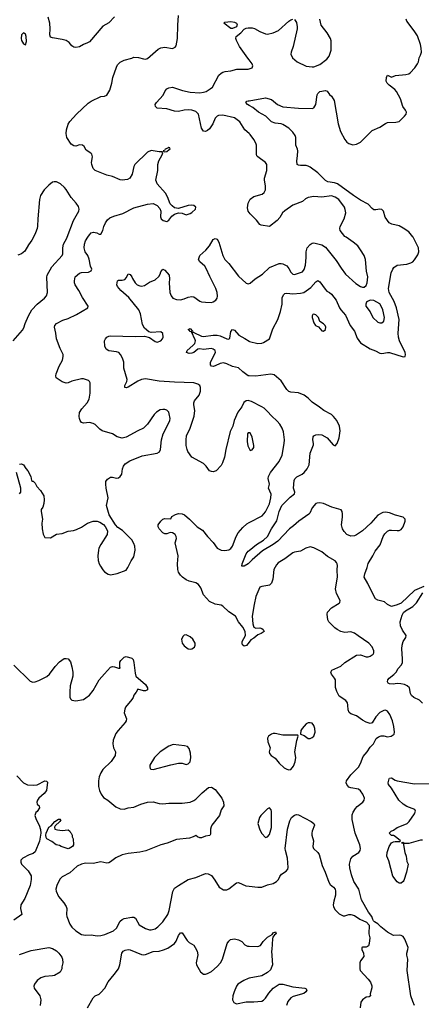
# Model space of a CAD drawing. Header units: inches. Extents: x 2134017 to 2292458, y 756222 to 916513.
# Tile 12 of 256: x 2197630 to 2201779, y 802083 to 812245. Entities that reach past the tile are written whole.
import ezdxf

# ---------------------------------------------------------------- set-up
doc = ezdxf.new("R2010")
doc.units = ezdxf.units.IN
doc.header["$MEASUREMENT"] = 0
for name, color, linetype in [('C1890', 7, 'Continuous'), ('C1891', 7, 'Continuous'), ('C2800', 7, 'Continuous'), ('C2801', 7, 'Continuous')]:
    doc.layers.add(name, color=color, linetype=linetype)

msp = doc.modelspace()

# ---------------------------------------------------------------- linework, layer by layer
at = {"layer": 'C1890', "color": 5}
for points, elevation in [([(2197563, 808930), (2197661, 809039), (2197674, 809066), (2197686, 809110), (2197720, 809190), (2197756, 809250), (2197810, 809309), (2197886, 809370), (2197906, 809394), (2197917, 809430), (2197911, 809589), (2197914, 809610), (2197964, 809696), (2198070, 809810), (2198076, 809830), (2198075, 809890), (2198083, 809930), (2198117, 809990), (2198121, 810000)], 380), ([(2197772, 810000), (2197757, 809970), (2197720, 809920), (2197685, 809855), (2197651, 809829), (2197610, 809814)], 380), ([(2197630, 807656), (2197650, 807661), (2197670, 807650), (2197693, 807613), (2197715, 807590), (2197745, 807530), (2197754, 807490), (2197762, 807482), (2197770, 807482), (2197790, 807462), (2197808, 807428), (2197847, 807387), (2197879, 807330), (2197883, 807290), (2197880, 807250), (2197870, 807215), (2197851, 807190), (2197851, 807170), (2197865, 807090), (2197861, 807050), (2197863, 806990), (2197874, 806934), (2197890, 806902), (2197950, 806896), (2198010, 806936), (2198070, 806941), (2198130, 806965), (2198187, 806973), (2198217, 806983), (2198270, 807008), (2198332, 807048), (2198390, 807071), (2198430, 807068), (2198460, 807060), (2198495, 807035), (2198514, 807014), (2198537, 806970), (2198533, 806930), (2198470, 806829), (2198448, 806790), (2198443, 806770), (2198439, 806710), (2198442, 806662), (2198451, 806630), (2198464, 806604), (2198488, 806568), (2198507, 806547), (2198543, 806523), (2198570, 806515), (2198638, 806530), (2198730, 806565), (2198749, 806590), (2198781, 806659), (2198810, 806702), (2198822, 806770), (2198820, 806810), (2198810, 806839), (2198790, 806876), (2198693, 806973), (2198645, 807005), (2198619, 807030), (2198556, 807136), (2198528, 807230), (2198544, 807310), (2198525, 807410), (2198520, 807450), (2198521, 807479), (2198536, 807504), (2198570, 807524), (2198590, 807524), (2198630, 807513), (2198650, 807518), (2198669, 807530), (2198684, 807556), (2198692, 807610), (2198702, 807638), (2198720, 807660), (2198767, 807693), (2198896, 807744), (2199049, 807771), (2199075, 807785), (2199085, 807810), (2199095, 807910), (2199112, 807970), (2199155, 808050), (2199182, 808110), (2199184, 808130), (2199176, 808176), (2199170, 808193), (2199150, 808215), (2199130, 808222), (2199110, 808223), (2199083, 808217), (2199045, 808195), (2199019, 808170), (2198950, 808070), (2198911, 808030), (2198850, 808003), (2198730, 807935), (2198690, 807925), (2198639, 807939), (2198590, 807971), (2198483, 808003), (2198458, 808018), (2198410, 808066), (2198390, 808079), (2198350, 808089), (2198290, 808081), (2198270, 808089), (2198255, 808110), (2198249, 808130), (2198245, 808150), (2198250, 808190), (2198273, 808230), (2198327, 808290), (2198348, 808330), (2198359, 808390), (2198357, 808497), (2198351, 808511), (2198340, 808520), (2198290, 808538), (2198270, 808540), (2198170, 808514), (2198130, 808496), (2198110, 808494), (2198068, 808508), (2198007, 808550), (2198004, 808570), (2198009, 808590), (2198037, 808670), (2198072, 808730), (2198081, 808770), (2198078, 808790), (2198050, 808850), (2198012, 808950), (2198005, 809010), (2197990, 809070), (2197995, 809090), (2198010, 809110), (2198075, 809145), (2198130, 809162), (2198219, 809201), (2198334, 809270), (2198337, 809290), (2198278, 809378), (2198243, 809450), (2198204, 809510), (2198196, 809530), (2198195, 809550), (2198205, 809590), (2198250, 809630), (2198270, 809636), (2198341, 809639), (2198370, 809652), (2198375, 809670), (2198362, 809702), (2198348, 809772), (2198333, 809810), (2198306, 809850), (2198295, 809890), (2198300, 809930), (2198310, 809962), (2198334, 810000)], 360), ([(2200000, 808312), (2199990, 808316), (2199970, 808310), (2199947, 808293), (2199925, 808250), (2199885, 808195), (2199847, 808110), (2199831, 808049), (2199804, 807996), (2199759, 807810), (2199747, 807730), (2199727, 807670), (2199710, 807645), (2199659, 807590), (2199630, 807580), (2199610, 807581), (2199590, 807588), (2199558, 807638), (2199530, 807665), (2199410, 807730), (2199368, 807790), (2199359, 807810), (2199351, 807849), (2199350, 807910), (2199355, 807950), (2199391, 808029), (2199433, 808153), (2199438, 808210), (2199428, 808270), (2199429, 808290), (2199437, 808310), (2199485, 808370), (2199499, 808410), (2199499, 808450), (2199490, 808470), (2199470, 808484), (2199430, 808496), (2199230, 808503), (2199070, 808514), (2198930, 808540), (2198890, 808532), (2198850, 808516), (2198750, 808453), (2198730, 808447), (2198715, 808450), (2198716, 808470), (2198736, 808510), (2198739, 808530), (2198707, 808650), (2198707, 808710), (2198692, 808750), (2198672, 808790), (2198653, 808810), (2198630, 808818), (2198550, 808827), (2198523, 808843), (2198510, 808874), (2198505, 808930), (2198516, 808950), (2198532, 808968), (2198550, 808979), (2198570, 808983), (2198824, 808976), (2198919, 808979), (2198970, 808965), (2199030, 808923), (2199050, 808918), (2199089, 808930), (2199106, 808950), (2199113, 808970), (2199110, 809006), (2199090, 809025), (2198990, 809015), (2198964, 809024), (2198920, 809060), (2198898, 809098), (2198879, 809210), (2198861, 809250), (2198759, 809379), (2198676, 809450), (2198642, 809490), (2198635, 809510), (2198641, 809550), (2198650, 809557), (2198690, 809557), (2198716, 809564), (2198735, 809585), (2198750, 809622), (2198770, 809615), (2198790, 809591), (2198795, 809575), (2198825, 809530), (2198845, 809510), (2198870, 809497), (2198890, 809494), (2198918, 809502), (2198970, 809536), (2199030, 809560), (2199067, 809593), (2199082, 809618), (2199090, 809642), (2199110, 809671), (2199130, 809661), (2199175, 809610), (2199179, 809570), (2199173, 809530), (2199180, 809430), (2199194, 809394), (2199214, 809370), (2199250, 809356), (2199290, 809354), (2199330, 809363), (2199370, 809380), (2199410, 809388), (2199430, 809383), (2199490, 809341), (2199510, 809332), (2199548, 809328), (2199610, 809327), (2199630, 809333), (2199655, 809350), (2199670, 809370), (2199674, 809390), (2199671, 809430), (2199658, 809470), (2199593, 809593), (2199557, 809677), (2199542, 809702), (2199490, 809745), (2199479, 809770), (2199490, 809811), (2199554, 809866), (2199590, 809910), (2199630, 809975), (2199650, 809987), (2199670, 809981), (2199688, 809950), (2199728, 809810), (2199749, 809769), (2199790, 809730), (2199890, 809599), (2199970, 809527), (2199990, 809519), (2200000, 809522)], 340), ([(2200000, 808568), (2199990, 808568), (2199934, 808610), (2199892, 808652), (2199827, 808667), (2199770, 808693), (2199737, 808703), (2199702, 808698), (2199650, 808671), (2199630, 808666), (2199610, 808669), (2199603, 808683), (2199603, 808710), (2199652, 808810), (2199648, 808830), (2199630, 808845), (2199613, 808850), (2199530, 808840), (2199490, 808849), (2199470, 808844), (2199430, 808810), (2199410, 808802), (2199381, 808801), (2199353, 808810), (2199360, 808830), (2199419, 808881), (2199438, 808902), (2199444, 808916), (2199446, 808930), (2199442, 808942), (2199405, 809025), (2199390, 809027), (2199381, 809041), (2199370, 809049), (2199390, 809059), (2199414, 809030), (2199418, 809022), (2199414, 809014), (2199421, 809019), (2199430, 809016), (2199510, 808978), (2199530, 808974), (2199628, 808988), (2199670, 808988), (2199701, 808981), (2199770, 808951), (2199790, 808947), (2199801, 808959), (2199813, 809027), (2199830, 809047), (2199850, 809042), (2199895, 808990), (2199956, 808956), (2200000, 808926)], 320), ([(2200000, 807981), (2199990, 807981), (2199985, 807970), (2199981, 807890), (2199986, 807846), (2200000, 807818)], 360), ([(2197630, 807352), (2197642, 807370), (2197641, 807410), (2197599, 807570)], 360), ([(2200000, 805821), (2199973, 805787), (2199950, 805780), (2199933, 805793), (2199927, 805810), (2199929, 805829), (2199963, 805890), (2199961, 805930), (2199936, 805976), (2199890, 806030), (2199861, 806090), (2199790, 806134), (2199730, 806193), (2199710, 806203), (2199650, 806213), (2199590, 806240), (2199530, 806310), (2199501, 806381), (2199477, 806417), (2199450, 806434), (2199382, 806450), (2199350, 806464), (2199313, 806490), (2199290, 806513), (2199270, 806544), (2199264, 806570), (2199262, 806630), (2199266, 806710), (2199235, 806845), (2199249, 806890), (2199247, 806910), (2199236, 806930), (2199210, 806950), (2199186, 806954), (2199150, 806937), (2199130, 806939), (2199110, 806949), (2199070, 806989), (2199062, 807010), (2199062, 807030), (2199089, 807070), (2199109, 807091), (2199130, 807096), (2199190, 807092), (2199203, 807117), (2199241, 807139), (2199270, 807148), (2199310, 807145), (2199333, 807133), (2199384, 807090), (2199464, 807010), (2199518, 806978), (2199572, 806910), (2199630, 806850), (2199671, 806790), (2199710, 806770), (2199750, 806765), (2199790, 806774), (2199810, 806786), (2199830, 806811), (2199868, 806910), (2199888, 806950), (2199935, 807005), (2199977, 807043), (2200000, 807055)], 340), ([(2200000, 806639), (2199990, 806629), (2199950, 806606), (2199925, 806605), (2199928, 806630), (2199970, 806733), (2199990, 806758), (2200000, 806766)], 320), ([(2197570, 805582), (2197739, 805419), (2197768, 805408), (2197790, 805410), (2197830, 805424), (2197910, 805466), (2197938, 805490), (2197998, 805570), (2198042, 805618), (2198090, 805653), (2198112, 805652), (2198130, 805648), (2198156, 805616), (2198170, 805565), (2198179, 805510), (2198178, 805470), (2198152, 805370), (2198147, 805307), (2198150, 805252), (2198156, 805236), (2198170, 805223), (2198210, 805215), (2198290, 805230), (2198315, 805245), (2198350, 805274), (2198390, 805321), (2198450, 805430), (2198505, 805495), (2198570, 805562), (2198590, 805570), (2198610, 805567), (2198650, 805551), (2198668, 805552), (2198664, 805564), (2198665, 805615), (2198674, 805630), (2198710, 805666), (2198731, 805671), (2198790, 805656), (2198801, 805641), (2198811, 805609), (2198822, 805502), (2198831, 805471), (2198930, 805385), (2198951, 805350), (2198952, 805330), (2198930, 805319), (2198910, 805319), (2198850, 805335), (2198835, 805305), (2198810, 805275), (2198803, 805250), (2198790, 805230), (2198723, 805150), (2198715, 805130), (2198711, 805091), (2198734, 805030), (2198731, 805010), (2198719, 804990), (2198647, 804910), (2198624, 804876), (2198597, 804810), (2198591, 804770), (2198601, 804730), (2198620, 804690), (2198615, 804650), (2198576, 804590), (2198490, 804505), (2198468, 804472), (2198452, 804430), (2198445, 804390), (2198445, 804330), (2198454, 804290), (2198473, 804250), (2198497, 804217), (2198541, 804190), (2198622, 804122), (2198670, 804101), (2198710, 804098), (2198750, 804110), (2198810, 804119), (2198883, 804150), (2198950, 804169), (2199010, 804171), (2199070, 804155), (2199110, 804152), (2199170, 804160), (2199310, 804160), (2199390, 804170), (2199430, 804186), (2199450, 804199), (2199514, 804266), (2199581, 804319), (2199610, 804324), (2199650, 804300), (2199720, 804210), (2199736, 804170), (2199738, 804130), (2199711, 804089), (2199695, 804030), (2199615, 803930), (2199607, 803913), (2199602, 803890), (2199603, 803837), (2199596, 803824), (2199550, 803818), (2199510, 803800), (2199490, 803801), (2199466, 803810), (2199450, 803826), (2199422, 803810), (2199383, 803797), (2199250, 803785), (2199153, 803747), (2199090, 803728), (2198934, 803666), (2198870, 803653), (2198750, 803640), (2198690, 803627), (2198624, 803596), (2198570, 803553), (2198550, 803544), (2198530, 803541), (2198470, 803552), (2198390, 803537), (2198310, 803538), (2198270, 803530), (2198224, 803510), (2198150, 803441), (2198070, 803400), (2198046, 803374), (2198013, 803310), (2198005, 803270), (2198007, 803250), (2198030, 803196), (2198086, 803130), (2198112, 803092), (2198116, 803070), (2198114, 803010), (2198117, 802990), (2198150, 802910), (2198170, 802879), (2198210, 802840), (2198270, 802802), (2198310, 802795), (2198370, 802798), (2198430, 802790), (2198470, 802792), (2198510, 802802), (2198600, 802840), (2198630, 802870), (2198670, 802940), (2198690, 802959), (2198711, 802969), (2198790, 802982), (2198810, 802982), (2198827, 802970), (2198864, 802904), (2198930, 802866), (2198973, 802853), (2198990, 802853), (2199030, 802863), (2199059, 802881), (2199110, 802933), (2199161, 803010), (2199174, 803050), (2199213, 803247), (2199230, 803281), (2199270, 803310), (2199370, 803372), (2199450, 803390), (2199550, 803432), (2199578, 803430), (2199610, 803411), (2199645, 803365), (2199690, 803291), (2199736, 803264), (2199770, 803265), (2199790, 803275), (2199870, 803337), (2199890, 803339), (2199967, 803307), (2200000, 803303)], 340), ([(2197602, 804442), (2197670, 804368), (2197710, 804348), (2197770, 804344), (2197810, 804349), (2197890, 804388), (2197907, 804387), (2197917, 804377), (2197906, 804290), (2197882, 804258), (2197829, 804211), (2197814, 804190), (2197808, 804168), (2197810, 804150), (2197832, 804132), (2197836, 804110), (2197810, 804073), (2197796, 804064), (2197788, 804032), (2197800, 803990), (2197833, 803930), (2197847, 803887), (2197849, 803850), (2197834, 803766), (2197790, 803656), (2197770, 803640), (2197730, 803627), (2197662, 803590), (2197642, 803570), (2197641, 803550), (2197650, 803530), (2197719, 803459), (2197750, 803410), (2197750, 803370), (2197740, 803310), (2197685, 803175), (2197643, 803110), (2197639, 803070), (2197654, 803010), (2197571, 802950)], 320), ([(2198330, 802045), (2198391, 802149), (2198411, 802169), (2198450, 802188), (2198470, 802204), (2198511, 802250), (2198545, 802315), (2198607, 802390), (2198650, 802450), (2198666, 802490), (2198686, 802610), (2198701, 802630), (2198720, 802640), (2198750, 802647), (2198770, 802646), (2198890, 802595), (2198910, 802593), (2198930, 802596), (2199010, 802626), (2199070, 802632), (2199116, 802644), (2199159, 802661), (2199230, 802711), (2199247, 802733), (2199270, 802794), (2199290, 802819), (2199310, 802821), (2199361, 802741), (2199381, 802721), (2199430, 802692), (2199444, 802670), (2199464, 802630), (2199471, 802592), (2199454, 802510), (2199457, 802490), (2199497, 802417), (2199530, 802394), (2199550, 802393), (2199570, 802399), (2199610, 802421), (2199670, 802472), (2199704, 802510), (2199724, 802550), (2199775, 802710), (2199790, 802735), (2199809, 802750), (2199850, 802760), (2199890, 802748), (2199924, 802730), (2199957, 802697), (2199984, 802684), (2200000, 802683)], 320), ([(2197630, 802598), (2197750, 802639), (2197930, 802670), (2197970, 802659), (2198010, 802633), (2198036, 802610), (2198065, 802570), (2198073, 802550), (2198076, 802510), (2198065, 802470), (2198067, 802450), (2198047, 802413), (2197990, 802381), (2197970, 802375), (2197890, 802370), (2197850, 802356), (2197810, 802327), (2197784, 802290), (2197778, 802270), (2197779, 802250), (2197840, 802170), (2197850, 802130), (2197843, 802070)], 320), ([(2200000, 802351), (2199990, 802349), (2199944, 802330), (2199884, 802290), (2199869, 802270), (2199845, 802210), (2199833, 802170), (2199830, 802130), (2199842, 802102), (2199870, 802088), (2199970, 802109), (2200000, 802108)], 320)]:
    msp.add_lwpolyline(points, dxfattribs=dict(at, elevation=elevation))
for points, elevation in [([(2199350, 805897), (2199330, 805893), (2199318, 805882), (2199303, 805850), (2199307, 805810), (2199330, 805781), (2199370, 805751), (2199390, 805747), (2199410, 805751), (2199435, 805770), (2199444, 805790), (2199444, 805810), (2199419, 805850), (2199390, 805877)], 360), ([(2199217, 804763), (2199170, 804748), (2199080, 804690), (2199023, 804630), (2198976, 804550), (2198974, 804534), (2198978, 804518), (2198985, 804510), (2199010, 804506), (2199190, 804556), (2199270, 804573), (2199310, 804573), (2199350, 804559), (2199370, 804564), (2199390, 804586), (2199399, 804630), (2199395, 804675), (2199382, 804722), (2199363, 804743), (2199332, 804752)], 360), ([(2198070, 803878), (2198130, 803882), (2198150, 803871), (2198155, 803855), (2198162, 803850), (2198172, 803830), (2198172, 803810), (2198182, 803790), (2198185, 803730), (2198176, 803710), (2198142, 803690), (2198130, 803688), (2198058, 803710), (2198042, 803722), (2198008, 803730), (2197964, 803764), (2197910, 803789), (2197903, 803803), (2197901, 803830), (2197904, 803850), (2197930, 803910), (2197954, 803926), (2197995, 803970), (2198030, 803993), (2198050, 803992), (2198054, 803986), (2198045, 803970), (2197997, 803923), (2197991, 803910), (2197992, 803892), (2198022, 803882)], 320)]:
    msp.add_lwpolyline(points, close=True, dxfattribs=dict(at, elevation=elevation))
at = {"layer": 'C1891', "color": 5}
for points, elevation in [([(2198610, 812276), (2198550, 812212), (2198490, 812177), (2198350, 812018), (2198330, 812005), (2198290, 811990), (2198250, 811964), (2198210, 811957), (2198190, 811963), (2198170, 811976), (2198143, 812010), (2198110, 812030), (2198070, 812041), (2197970, 812057), (2197950, 812065), (2197943, 812090), (2197946, 812150), (2197943, 812210), (2197926, 812270)], 360), ([(2198334, 810000), (2198350, 810026), (2198370, 810046), (2198393, 810053), (2198426, 810046), (2198450, 810033), (2198470, 810031), (2198490, 810070), (2198499, 810110), (2198516, 810150), (2198539, 810181), (2198561, 810199), (2198603, 810217), (2198695, 810245), (2198810, 810302), (2198950, 810342), (2199010, 810348), (2199049, 810329), (2199078, 810298), (2199090, 810270), (2199085, 810210), (2199091, 810190), (2199113, 810173), (2199150, 810162), (2199170, 810175), (2199201, 810219), (2199230, 810238), (2199270, 810251), (2199310, 810247), (2199350, 810231), (2199390, 810244), (2199410, 810256), (2199446, 810290), (2199449, 810310), (2199430, 810329), (2199410, 810331), (2199370, 810327), (2199270, 810296), (2199230, 810304), (2199204, 810324), (2199186, 810346), (2199157, 810417), (2199136, 810456), (2199052, 810550), (2199042, 810570), (2199038, 810590), (2199059, 810690), (2199058, 810750), (2199069, 810790), (2199102, 810850), (2199108, 810870), (2199102, 810882), (2199070, 810881), (2198990, 810896), (2198950, 810878), (2198819, 810750), (2198808, 810730), (2198793, 810650), (2198767, 810610), (2198745, 810595), (2198690, 810590), (2198670, 810592), (2198590, 810628), (2198530, 810642), (2198409, 810690), (2198389, 810710), (2198375, 810750), (2198372, 810770), (2198382, 810830), (2198376, 810856), (2198367, 810867), (2198318, 810898), (2198296, 810936), (2198279, 810950), (2198250, 810953), (2198210, 810940), (2198190, 810943), (2198162, 810962), (2198118, 811030), (2198110, 811070), (2198113, 811107), (2198132, 811168), (2198150, 811193), (2198216, 811270), (2198338, 811382), (2198370, 811404), (2198470, 811453), (2198505, 811455), (2198530, 811465), (2198561, 811519), (2198583, 811590), (2198591, 811650), (2198630, 811755), (2198642, 811778), (2198670, 811808), (2198710, 811829), (2198790, 811848), (2198810, 811858), (2198856, 811856), (2198910, 811841), (2198930, 811839), (2198950, 811844), (2199060, 811940), (2199090, 811956), (2199130, 811962), (2199210, 811947), (2199237, 811963), (2199246, 811974), (2199262, 812050), (2199264, 812190), (2199271, 812290)], 360), ([(2200000, 811830), (2199987, 811847), (2199902, 811970), (2199870, 812030), (2199864, 812050), (2199868, 812072), (2199914, 812110), (2199950, 812147), (2199970, 812158), (2199990, 812162), (2200000, 812162)], 340), ([(2200000, 811070), (2199956, 811110), (2199903, 811190), (2199850, 811231), (2199730, 811260), (2199684, 811256), (2199670, 811250), (2199650, 811230), (2199626, 811170), (2199590, 811120), (2199570, 811100), (2199550, 811090), (2199530, 811095), (2199510, 811125), (2199479, 811270), (2199450, 811297), (2199410, 811311), (2199374, 811314), (2199330, 811311), (2199270, 811297), (2199230, 811300), (2199150, 811325), (2199050, 811333), (2199033, 811350), (2199031, 811370), (2199042, 811390), (2199113, 811467), (2199134, 811510), (2199150, 811530), (2199170, 811542), (2199210, 811550), (2199313, 811513), (2199390, 811498), (2199490, 811490), (2199530, 811496), (2199555, 811505), (2199599, 811530), (2199623, 811550), (2199689, 811671), (2199710, 811693), (2199730, 811705), (2199752, 811712), (2199810, 811717), (2199875, 811735), (2199990, 811735), (2200000, 811739)], 340), ([(2200000, 811361), (2199983, 811370), (2199965, 811390), (2199977, 811403), (2199990, 811406), (2200000, 811408)], 320), ([(2198121, 810000), (2198186, 810174), (2198240, 810270), (2198245, 810290), (2198238, 810318), (2198213, 810353), (2198162, 810410), (2198111, 810491), (2198093, 810513), (2198052, 810550), (2198010, 810570), (2197988, 810572), (2197970, 810567), (2197930, 810536), (2197885, 810490), (2197845, 810430), (2197835, 810390), (2197817, 810190), (2197815, 810115), (2197810, 810090), (2197794, 810046), (2197772, 810000)], 380), ([(2200000, 810256), (2199991, 810270), (2199983, 810303), (2199990, 810350), (2200000, 810371)], 340)]:
    msp.add_lwpolyline(points, dxfattribs=dict(at, elevation=elevation))
for points, elevation in [([(2199830, 812153), (2199810, 812155), (2199739, 812210), (2199750, 812219), (2199810, 812227), (2199850, 812221), (2199870, 812211), (2199877, 812197), (2199870, 812170)], 340), ([(2197670, 812109), (2197648, 812090), (2197645, 812050), (2197651, 812030), (2197670, 811996), (2197690, 811985), (2197700, 812020), (2197697, 812070), (2197690, 812095)], 380), ([(2199170, 810926), (2199162, 810918), (2199134, 810910), (2199125, 810895), (2199114, 810890), (2199122, 810882), (2199150, 810885), (2199174, 810906), (2199186, 810910), (2199182, 810922)], 360)]:
    msp.add_lwpolyline(points, close=True, dxfattribs=dict(at, elevation=elevation))
at = {"layer": 'C2800', "color": 5}
for points, elevation in [([(2200000, 809522), (2200010, 809525), (2200064, 809570), (2200140, 809620), (2200210, 809686), (2200310, 809728), (2200330, 809730), (2200350, 809726), (2200390, 809704), (2200410, 809678), (2200430, 809639), (2200450, 809618), (2200470, 809614), (2200550, 809643), (2200570, 809667), (2200583, 809710), (2200591, 809791), (2200591, 809850), (2200601, 809890), (2200630, 809925), (2200650, 809938), (2200670, 809942), (2200750, 809923), (2200790, 809899), (2200899, 809759), (2200950, 809679), (2200997, 809617), (2201103, 809523), (2201150, 809493), (2201170, 809485), (2201190, 809485), (2201210, 809501), (2201220, 809530), (2201226, 809590), (2201213, 809650), (2201202, 809770), (2201187, 809810), (2201152, 809870), (2201122, 809910), (2201075, 809950), (2201001, 810000)], 340), ([(2200000, 808926), (2200003, 808923), (2200090, 808904), (2200130, 808906), (2200150, 808914), (2200209, 808951), (2200244, 809056), (2200297, 809150), (2200326, 809234), (2200340, 809310), (2200343, 809377), (2200359, 809410), (2200370, 809418), (2200390, 809421), (2200450, 809417), (2200530, 809421), (2200565, 809430), (2200638, 809482), (2200690, 809541), (2200710, 809555), (2200730, 809541), (2200784, 809464), (2200804, 809444), (2200830, 809430), (2200850, 809413), (2200900, 809350), (2200934, 809270), (2200947, 809250), (2200995, 809195), (2201043, 809090), (2201089, 809030), (2201117, 808957), (2201150, 808910), (2201250, 808848), (2201306, 808826), (2201350, 808803), (2201370, 808800), (2201429, 808811), (2201450, 808810), (2201590, 808764), (2201612, 808768), (2201617, 808790), (2201613, 808810), (2201552, 808930), (2201543, 808970), (2201539, 809010), (2201551, 809150), (2201524, 809270), (2201498, 809338), (2201447, 809430), (2201439, 809470), (2201469, 809631), (2201483, 809670), (2201494, 809686), (2201530, 809710), (2201630, 809722), (2201670, 809736), (2201690, 809747), (2201710, 809767), (2201742, 809818), (2201752, 809850), (2201748, 809890), (2201693, 810000)], 320), ([(2200000, 806766), (2200075, 806830), (2200150, 806873), (2200190, 806910), (2200230, 806990), (2200286, 807074), (2200312, 807168), (2200337, 807230), (2200423, 807317), (2200468, 807350), (2200471, 807370), (2200459, 807410), (2200467, 807490), (2200473, 807507), (2200492, 807528), (2200547, 807553), (2200568, 807570), (2200600, 807610), (2200622, 807650), (2200631, 807770), (2200664, 807856), (2200666, 807870), (2200657, 807910), (2200661, 807939), (2200670, 807951), (2200690, 807959), (2200717, 807963), (2200750, 807962), (2200808, 807928), (2200870, 807856), (2200890, 807847), (2200910, 807871), (2200930, 807930), (2200940, 808000), (2200934, 808050), (2200905, 808110), (2200871, 808151), (2200850, 808170), (2200772, 808210), (2200726, 808246), (2200650, 808296), (2200610, 808338), (2200569, 808369), (2200510, 808395), (2200430, 808401), (2200410, 808409), (2200390, 808429), (2200330, 808518), (2200258, 808578), (2200225, 808585), (2200070, 808567), (2200000, 808568)], 320), ([(2200000, 807055), (2200135, 807125), (2200170, 807167), (2200210, 807247), (2200226, 807310), (2200229, 807349), (2200202, 807410), (2200210, 807450), (2200198, 807510), (2200202, 807530), (2200221, 807570), (2200310, 807685), (2200343, 807750), (2200363, 807870), (2200364, 807910), (2200357, 807990), (2200341, 808030), (2200318, 808070), (2200290, 808103), (2200230, 808156), (2200190, 808202), (2200154, 808234), (2200131, 808251), (2200024, 808304), (2200000, 808312)], 340), ([(2200000, 807818), (2200010, 807798), (2200030, 807806), (2200049, 807830), (2200049, 807850), (2200030, 807935), (2200010, 807981), (2200000, 807981)], 360), ([(2201805, 806395), (2201710, 806352), (2201570, 806224), (2201530, 806205), (2201470, 806190), (2201430, 806210), (2201398, 806238), (2201330, 806254), (2201307, 806267), (2201285, 806305), (2201227, 806427), (2201187, 806490), (2201194, 806526), (2201221, 806590), (2201230, 806631), (2201278, 806710), (2201301, 806759), (2201355, 806825), (2201385, 806910), (2201401, 806939), (2201430, 806967), (2201450, 806976), (2201470, 806978), (2201530, 806973), (2201550, 806974), (2201570, 806982), (2201591, 807010), (2201612, 807070), (2201612, 807090), (2201590, 807111), (2201511, 807131), (2201450, 807156), (2201410, 807163), (2201381, 807159), (2201328, 807130), (2201259, 807050), (2201170, 806970), (2201110, 806928), (2201090, 806919), (2201050, 806916), (2201010, 806931), (2200981, 806961), (2200963, 806990), (2200954, 807030), (2200965, 807110), (2200966, 807146), (2200961, 807170), (2200950, 807186), (2200854, 807214), (2200770, 807250), (2200730, 807259), (2200704, 807256), (2200689, 807250), (2200653, 807207), (2200627, 807153), (2200618, 807142), (2200513, 807070), (2200459, 807021), (2200418, 806990), (2200296, 806864), (2200250, 806830), (2200137, 806763), (2200030, 806670), (2200000, 806639)], 320), ([(2201710, 802070), (2201690, 802110), (2201672, 802170), (2201633, 802433), (2201639, 802550), (2201629, 802589), (2201629, 802610), (2201641, 802650), (2201643, 802670), (2201610, 802754), (2201590, 802781), (2201572, 802792), (2201550, 802795), (2201490, 802793), (2201430, 802826), (2201362, 802882), (2201330, 802914), (2201295, 802935), (2201285, 802945), (2201277, 802957), (2201269, 802990), (2201234, 803034), (2201161, 803161), (2201133, 803270), (2201082, 803350), (2201058, 803418), (2201040, 803490), (2201038, 803530), (2201050, 803584), (2201070, 803611), (2201133, 803650), (2201146, 803670), (2201152, 803690), (2201144, 803730), (2201097, 803850), (2201064, 803990), (2201063, 804037), (2201074, 804066), (2201098, 804102), (2201116, 804124), (2201176, 804170), (2201189, 804190), (2201192, 804210), (2201176, 804250), (2201150, 804286), (2201130, 804304), (2201050, 804316), (2201030, 804324), (2201009, 804350), (2201004, 804370), (2201007, 804390), (2201050, 804450), (2201131, 804530), (2201152, 804568), (2201179, 804641), (2201221, 804690), (2201250, 804735), (2201286, 804770), (2201314, 804826), (2201335, 804845), (2201365, 804855), (2201390, 804855), (2201430, 804845), (2201468, 804850), (2201499, 804870), (2201503, 804890), (2201496, 804950), (2201482, 805010), (2201454, 805074), (2201430, 805109), (2201410, 805117), (2201390, 805116), (2201350, 805095), (2201308, 805050), (2201270, 804989), (2201250, 804981), (2201210, 804996), (2201170, 805015), (2201110, 805061), (2201050, 805081), (2201034, 805093), (2201022, 805122), (2201021, 805170), (2201015, 805195), (2200998, 805218), (2200930, 805264), (2200906, 805310), (2200894, 805354), (2200892, 805430), (2200883, 805450), (2200850, 805490), (2200845, 805510), (2200856, 805530), (2200947, 805573), (2200990, 805610), (2201110, 805685), (2201150, 805688), (2201210, 805668), (2201230, 805668), (2201250, 805675), (2201283, 805697), (2201289, 805710), (2201289, 805730), (2201270, 805773), (2201236, 805810), (2201125, 805885), (2201090, 805913), (2201050, 805927), (2200990, 805920), (2200949, 805929), (2200909, 805950), (2200884, 805970), (2200824, 806030), (2200814, 806050), (2200806, 806110), (2200809, 806130), (2200850, 806174), (2200930, 806222), (2200937, 806230), (2200942, 806250), (2200904, 806324), (2200893, 806370), (2200912, 806492), (2200908, 806568), (2200912, 806612), (2200911, 806630), (2200904, 806644), (2200890, 806660), (2200810, 806706), (2200750, 806753), (2200670, 806793), (2200630, 806804), (2200587, 806790), (2200530, 806758), (2200470, 806751), (2200450, 806743), (2200370, 806680), (2200300, 806640), (2200282, 806618), (2200256, 806570), (2200244, 806470), (2200232, 806430), (2200210, 806410), (2200195, 806405), (2200130, 806396), (2200110, 806389), (2200070, 806293), (2200051, 806210), (2200031, 806090), (2200037, 806010), (2200045, 805985), (2200050, 805974), (2200070, 805964), (2200110, 805968), (2200130, 805962), (2200147, 805950), (2200155, 805930), (2200126, 805910), (2200090, 805895), (2200050, 805862), (2200017, 805843), (2200000, 805821)], 340), ([(2201791, 805190), (2201761, 805221), (2201701, 805250), (2201677, 805270), (2201667, 805290), (2201655, 805350), (2201633, 805370), (2201604, 805384), (2201568, 805392), (2201530, 805395), (2201487, 805387), (2201449, 805389), (2201437, 805397), (2201428, 805410), (2201433, 805430), (2201446, 805450), (2201495, 805485), (2201518, 805510), (2201540, 805550), (2201574, 805586), (2201583, 805610), (2201586, 805650), (2201577, 805750), (2201580, 805790), (2201590, 805826), (2201619, 805870), (2201621, 805890), (2201583, 805943), (2201562, 805990), (2201560, 806030), (2201581, 806099), (2201595, 806125), (2201615, 806145), (2201692, 806190), (2201730, 806225), (2201795, 806330)], 320), ([(2201790, 803776), (2201770, 803777), (2201650, 803742), (2201602, 803742), (2201588, 803752), (2201574, 803750), (2201588, 803748), (2201595, 803735), (2201593, 803730), (2201609, 803648), (2201622, 803610), (2201630, 803558), (2201643, 803530), (2201626, 803446), (2201598, 803362), (2201590, 803349), (2201570, 803334), (2201550, 803332), (2201530, 803346), (2201485, 803405), (2201442, 803562), (2201424, 803610), (2201425, 803650), (2201447, 803713), (2201470, 803749), (2201490, 803759), (2201510, 803762), (2201558, 803762), (2201563, 803770), (2201510, 803816), (2201490, 803824), (2201470, 803825), (2201446, 803850), (2201469, 803870), (2201490, 803879), (2201531, 803909), (2201610, 803937), (2201633, 803950), (2201653, 803970), (2201709, 804050), (2201717, 804077), (2201713, 804093), (2201630, 804123), (2201590, 804150), (2201547, 804190), (2201472, 804312), (2201440, 804350), (2201435, 804370), (2201445, 804410), (2201450, 804417), (2201470, 804420), (2201510, 804396), (2201529, 804389), (2201710, 804358), (2201890, 804361)], 320), ([(2200000, 803303), (2200090, 803290), (2200130, 803293), (2200190, 803315), (2200250, 803330), (2200284, 803350), (2200302, 803370), (2200317, 803403), (2200334, 803426), (2200382, 803458), (2200401, 803479), (2200405, 803495), (2200396, 803590), (2200375, 803670), (2200374, 803690), (2200397, 803890), (2200422, 803978), (2200439, 804010), (2200470, 804036), (2200490, 804043), (2200510, 804039), (2200642, 803970), (2200670, 803950), (2200676, 803930), (2200651, 803870), (2200648, 803850), (2200649, 803829), (2200665, 803770), (2200657, 803710), (2200665, 803690), (2200710, 803650), (2200725, 803630), (2200754, 803514), (2200786, 803446), (2200824, 803344), (2200839, 803319), (2200873, 803290), (2200888, 803270), (2200893, 803250), (2200894, 803210), (2200874, 803146), (2200868, 803110), (2200873, 803090), (2200890, 803059), (2200930, 803018), (2200970, 802995), (2200990, 802995), (2201031, 803011), (2201050, 803011), (2201090, 802998), (2201143, 802963), (2201211, 802931), (2201239, 802899), (2201235, 802810), (2201247, 802770), (2201241, 802710), (2201233, 802687), (2201222, 802678), (2201210, 802673), (2201170, 802674), (2201166, 802670), (2201164, 802650), (2201181, 802610), (2201185, 802575), (2201151, 802530), (2201143, 802510), (2201144, 802450), (2201147, 802430), (2201230, 802343), (2201254, 802310), (2201266, 802274), (2201266, 802254), (2201252, 802190), (2201254, 802170), (2201240, 802160), (2201210, 802155), (2201172, 802130), (2201155, 802105), (2201146, 802046)], 340), ([(2200000, 802683), (2200090, 802679), (2200117, 802690), (2200146, 802730), (2200190, 802776), (2200237, 802803), (2200250, 802822), (2200271, 802831), (2200274, 802830), (2200278, 802810), (2200261, 802799), (2200245, 802775), (2200242, 802758), (2200236, 802650), (2200230, 802630), (2200240, 802490), (2200220, 802440), (2200190, 802411), (2200130, 802375), (2200000, 802351)], 320), ([(2200000, 802108), (2200050, 802107), (2200130, 802115), (2200150, 802124), (2200170, 802145), (2200204, 802196), (2200250, 802250), (2200310, 802289), (2200330, 802292), (2200350, 802290), (2200450, 802262), (2200574, 802250), (2200590, 802242), (2200596, 802230), (2200585, 802210), (2200565, 802195), (2200456, 802164), (2200431, 802149), (2200401, 802110), (2200385, 802070)], 320)]:
    msp.add_lwpolyline(points, dxfattribs=dict(at, elevation=elevation))
for points, elevation in [([(2201251, 809349), (2201222, 809338), (2201212, 809330), (2201205, 809310), (2201207, 809290), (2201249, 809229), (2201279, 809170), (2201330, 809124), (2201350, 809115), (2201370, 809117), (2201390, 809134), (2201397, 809170), (2201382, 809250), (2201364, 809290), (2201350, 809311), (2201290, 809347)], 340), ([(2200670, 809206), (2200659, 809201), (2200650, 809190), (2200653, 809170), (2200670, 809117), (2200686, 809090), (2200716, 809076), (2200750, 809034), (2200770, 809030), (2200790, 809048), (2200793, 809070), (2200786, 809090), (2200770, 809107), (2200730, 809129), (2200717, 809170), (2200710, 809180), (2200690, 809198)], 320), ([(2200630, 804989), (2200610, 804989), (2200590, 804977), (2200547, 804930), (2200536, 804910), (2200532, 804872), (2200570, 804858), (2200610, 804827), (2200630, 804827), (2200650, 804835), (2200670, 804851), (2200682, 804890), (2200678, 804930), (2200670, 804959), (2200650, 804983)], 360), ([(2200270, 804877), (2200250, 804877), (2200232, 804870), (2200202, 804850), (2200191, 804829), (2200194, 804790), (2200219, 804730), (2200207, 804690), (2200210, 804670), (2200227, 804650), (2200270, 804624), (2200310, 804573), (2200363, 804523), (2200390, 804508), (2200410, 804504), (2200430, 804507), (2200458, 804542), (2200476, 804584), (2200481, 804630), (2200474, 804690), (2200493, 804807), (2200508, 804850), (2200502, 804862), (2200350, 804860)], 360), ([(2200210, 804109), (2200190, 804101), (2200120, 804030), (2200109, 804010), (2200090, 803950), (2200110, 803884), (2200130, 803847), (2200170, 803803), (2200190, 803811), (2200210, 803835), (2200231, 803909), (2200232, 804072), (2200229, 804089)], 360)]:
    msp.add_lwpolyline(points, close=True, dxfattribs=dict(at, elevation=elevation))
at = {"layer": 'C2801', "color": 5}
for points, elevation in [([(2200000, 812162), (2200030, 812161), (2200055, 812155), (2200110, 812124), (2200170, 812098), (2200190, 812097), (2200250, 812109), (2200305, 812135), (2200410, 812231), (2200430, 812244), (2200450, 812251)], 340), ([(2200000, 811408), (2200170, 811437), (2200230, 811423), (2200294, 811370), (2200350, 811346), (2200510, 811333), (2200650, 811328), (2200670, 811337), (2200688, 811370), (2200703, 811470), (2200710, 811485), (2200730, 811504), (2200790, 811516), (2200806, 811506), (2200830, 811474), (2200850, 811456), (2200869, 811430), (2200877, 811410), (2200920, 811170), (2200945, 811090), (2200990, 811008), (2201010, 810982), (2201030, 810967), (2201070, 810955), (2201110, 810960), (2201150, 810980), (2201270, 811100), (2201350, 811135), (2201410, 811175), (2201430, 811184), (2201514, 811186), (2201550, 811193), (2201606, 811250), (2201621, 811270), (2201625, 811290), (2201617, 811310), (2201589, 811350), (2201564, 811430), (2201524, 811504), (2201505, 811525), (2201446, 811570), (2201426, 811590), (2201414, 811610), (2201418, 811650), (2201430, 811672), (2201470, 811652), (2201512, 811668), (2201619, 811681), (2201650, 811688), (2201664, 811696), (2201712, 811748), (2201739, 811790), (2201749, 811810), (2201756, 811850), (2201770, 811878), (2201779, 811910), (2201778, 811950), (2201770, 811989), (2201739, 812079), (2201706, 812130), (2201630, 812229), (2201622, 812250)], 320), ([(2200470, 812246), (2200490, 812216), (2200498, 812170), (2200497, 812150), (2200456, 811970), (2200433, 811910), (2200430, 811890), (2200448, 811850), (2200495, 811810), (2200590, 811766), (2200650, 811758), (2200670, 811760), (2200730, 811783), (2200802, 811838), (2200827, 811870), (2200846, 811930), (2200846, 812026), (2200841, 812050), (2200807, 812110), (2200744, 812190), (2200731, 812250)], 340), ([(2200000, 811739), (2200030, 811748), (2200038, 811770), (2200032, 811790), (2200000, 811830)], 340), ([(2201693, 810000), (2201690, 810005), (2201650, 810054), (2201590, 810095), (2201550, 810116), (2201474, 810134), (2201447, 810147), (2201406, 810206), (2201388, 810268), (2201370, 810287), (2201350, 810291), (2201310, 810281), (2201290, 810282), (2201270, 810295), (2201230, 810342), (2201150, 810384), (2201077, 810430), (2200912, 810552), (2200882, 810562), (2200813, 810573), (2200790, 810584), (2200710, 810663), (2200630, 810723), (2200610, 810734), (2200590, 810739), (2200530, 810739), (2200510, 810742), (2200497, 810750), (2200492, 810790), (2200501, 810839), (2200502, 810890), (2200499, 810910), (2200482, 810950), (2200482, 811030), (2200475, 811050), (2200450, 811084), (2200410, 811124), (2200350, 811162), (2200330, 811170), (2200270, 811177), (2200231, 811191), (2200172, 811250), (2200098, 811290), (2200039, 811339), (2200000, 811361)], 320), ([(2200000, 810371), (2200010, 810392), (2200050, 810421), (2200136, 810444), (2200157, 810463), (2200171, 810490), (2200171, 810530), (2200158, 810590), (2200160, 810610), (2200183, 810690), (2200184, 810750), (2200170, 810772), (2200090, 810830), (2200081, 810841), (2200076, 810856), (2200075, 810950), (2200070, 810970), (2200049, 811010), (2200010, 811060), (2200000, 811070)], 340), ([(2201001, 810000), (2200990, 810007), (2200940, 810070), (2200936, 810090), (2200941, 810110), (2200982, 810190), (2200999, 810250), (2200993, 810287), (2200984, 810310), (2200928, 810390), (2200890, 810415), (2200850, 810427), (2200750, 810413), (2200670, 810422), (2200611, 810410), (2200584, 810396), (2200550, 810370), (2200450, 810330), (2200368, 810272), (2200346, 810250), (2200316, 810204), (2200290, 810174), (2200210, 810112), (2200123, 810123), (2200110, 810132), (2200076, 810176), (2200010, 810241), (2200000, 810256)], 340)]:
    msp.add_lwpolyline(points, dxfattribs=dict(at, elevation=elevation))

doc.saveas('drawing.dxf')
